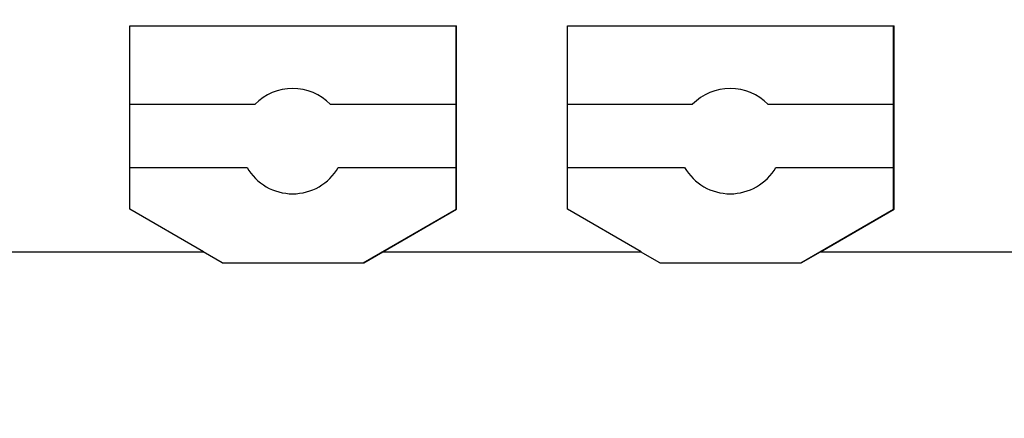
# Model space of a CAD drawing. Header units: millimetres. Extents: x -105 to 192, y -71 to 139.
# Tile 23 of 42: x 7.78 to 17.12, y 53.45 to 57.24. Entities that reach past the tile are written whole.
import ezdxf

# ---------------------------------------------------------------- set-up
doc = ezdxf.new("R2010")
doc.units = ezdxf.units.MM
doc.header["$LTSCALE"] = 1.5
doc.linetypes.add('PHL_THICK', pattern=[0])
doc.layers.get('0').update_dxf_attribs({"linetype": 'CONTINUOUS'})
doc.layers.get('Defpoints').update_dxf_attribs({"linetype": 'CONTINUOUS'})
doc.layers.add('PROJECTION', color=7, linetype='CONTINUOUS')
doc.dimstyles.new('ISO-25', dxfattribs={"dimtxt": 2.5, "dimasz": 2.5, "dimexe": 1.25, "dimexo": 0.625, "dimtad": 1, "dimdsep": 46, "dimtxsty": 'STANDARD', "dimblk": 'OPEN30', "dimcen": 2.5, "dimadec": 0, "dimazin": 0, "dimtfac": 1, "dimtmove": 0, "dimatfit": 3, "dimldrblk": 'OPEN30', "dimfxl": 1, "dimarcsym": 0})

# ---------------------------------------------------------------- blocks, each defined once
blk = doc.blocks.new('_Open30')
at = {"color": 0, "linetype": 'ByBlock', "lineweight": -2}
for p, q in [((-1, 0.2679), (0, 0)), ((0, 0), (-1, -0.2679)), ((0, 0), (-1, 0))]:
    blk.add_line(p, q, dxfattribs=at)
blk = doc.blocks.new('*D2')
at = {"color": 0, "lineweight": -2, "transparency": 16777216}
for p, q in [((-1.5506, 54.0784), (-1.5506, 70.2631)), ((64.8, 64.0061), (64.8, 70.2631)), ((0.9494, 69.0131), (62.3, 69.0131))]:
    blk.add_line(p, q, dxfattribs=at)
at = {"layer": 'Defpoints', "color": 0, "transparency": 16777216}
for p in [(64.8, 69.0131), (64.8, 63.3811), (-1.5506, 53.4534)]:
    blk.add_point(p, dxfattribs=at)
at = {"color": 0, "lineweight": -2, "transparency": 16777216, "xscale": 2.5, "yscale": 2.5, "zscale": 2.5, "rotation": 180}
blk.add_blockref('_Open30', (-1.5506, 69.0131), dxfattribs=at)
at = {"color": 0, "lineweight": -2, "transparency": 16777216, "xscale": 2.5, "yscale": 2.5, "zscale": 2.5}
blk.add_blockref('_Open30', (64.8, 69.0131), dxfattribs=at)
at = {"color": 0, "transparency": 16777216, "insert": (31.6247, 70.8881), "char_height": 2.5, "attachment_point": 5}
blk.add_mtext('66.35', dxfattribs=at)

msp = doc.modelspace()

# ---------------------------------------------------------------- linework, layer by layer
at = {"layer": 'PROJECTION', "color": 7, "linetype": 'PHL_THICK'}
for p, q in [((8.825, 57.1811), (11.925, 57.1811)), ((8.825, 55.4398), (8.825, 57.1811)), ((11.92, 55.4398), (11.92, 57.1811)), ((11.925, 55.4398), (11.925, 57.1811)), ((12.975, 57.1811), (16.075, 57.1811)), ((12.975, 55.4398), (12.975, 57.1811)), ((16.07, 55.4398), (16.07, 57.1811)), ((16.075, 55.4398), (16.075, 57.1811)), ((11.92, 56.5494), (11.925, 56.5494)), ((16.07, 56.5494), (16.075, 56.5494)), ((8.825, 56.4351), (10.0129, 56.4351)), ((10.7271, 56.4351), (11.92, 56.4351)), ((12.975, 56.4351), (14.1629, 56.4351)), ((14.8771, 56.4351), (16.07, 56.4351)), ((11.92, 55.9851), (11.925, 55.9851)), ((16.07, 55.9851), (16.075, 55.9851)), ((8.825, 55.8351), (9.937, 55.8351)), ((10.803, 55.8351), (11.92, 55.8351)), ((11.92, 55.7736), (11.925, 55.7736)), ((12.975, 55.8351), (14.087, 55.8351)), ((14.953, 55.8351), (16.07, 55.8351)), ((16.07, 55.7736), (16.075, 55.7736)), ((9.5253, 55.0355), (8.825, 55.4398)), ((11.0389, 54.9311), (11.92, 55.4398)), ((11.2247, 55.0355), (11.925, 55.4398)), ((13.6753, 55.0355), (12.975, 55.4398)), ((15.1889, 54.9311), (16.07, 55.4398)), ((15.3747, 55.0355), (16.075, 55.4398)), ((7.0747, 55.0355), (9.5253, 55.0355)), ((9.7011, 54.9311), (9.5203, 55.0355)), ((11.0439, 54.9311), (11.2247, 55.0355)), ((11.2247, 55.0355), (13.6753, 55.0355)), ((13.8511, 54.9311), (13.6703, 55.0355)), ((15.1939, 54.9311), (15.3747, 55.0355)), ((15.3747, 55.0355), (17.8253, 55.0355)), ((9.7011, 54.9311), (11.0389, 54.9311)), ((11.0389, 54.9311), (11.0439, 54.9311)), ((13.8511, 54.9311), (15.1889, 54.9311)), ((15.1889, 54.9311), (15.1939, 54.9311))]:
    msp.add_line(p, q, dxfattribs=at)
for centre, start, end in [((10.37, 56.0851), 44.427, 135.573), ((14.52, 56.0851), 44.427, 135.573), ((10.37, 56.0851), 210, 330), ((14.52, 56.0851), 210, 330)]:
    msp.add_arc(centre, 0.5, start, end, dxfattribs=at)

# ---------------------------------------------------------------- dimensions: what is measured, and where the dimension line sits
dim = msp.add_linear_dim(base=(64.8, 69.0131), p1=(-1.5506, 53.4534), p2=(64.8, 63.3811), dimstyle='ISO-25')
dim.commit()
dim.dimension.update_dxf_attribs({"geometry": '*D2', "text_midpoint": (31.6247, 70.8881)})

doc.saveas('drawing.dxf')
